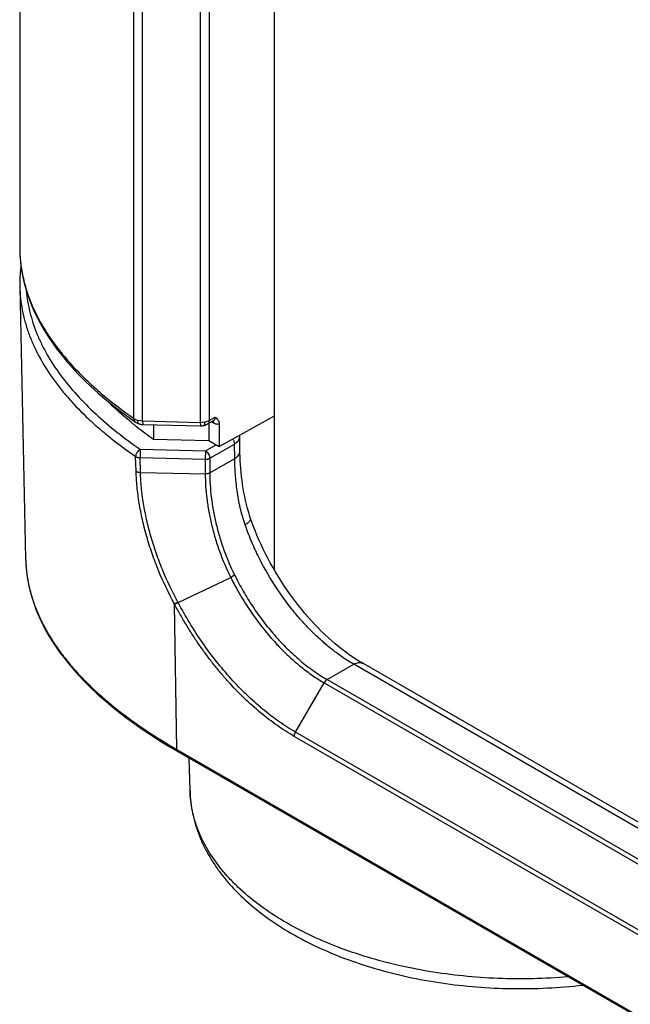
# Model space of a CAD drawing. Header units: inches. Extents: x 0 to 34, y 0 to 22.
# Tile 60 of 125: x 21.941 to 22.322, y 16.02 to 16.635. Entities that reach past the tile are written whole.
import ezdxf

# ---------------------------------------------------------------- set-up
doc = ezdxf.new("R2010")
doc.units = ezdxf.units.IN
doc.header["$LTSCALE"] = 1.87
doc.header["$MEASUREMENT"] = 0
doc.layers.get('0').update_dxf_attribs({"linetype": 'CONTINUOUS'})
doc.layers.add('02___PRT_ALL_AXES', color=7, linetype='CONTINUOUS')

msp = doc.modelspace()

# ---------------------------------------------------------------- linework, layer by layer
at = {"color": 7, "linetype": 'CONTINUOUS'}
for p, q in [((21.94096, 17.75819), (21.94096, 16.4929)), ((22.10006, 16.29098), (22.10006, 17.73336)), ((22.01222, 16.38574), (22.01222, 17.65103)), ((22.01768, 16.38417), (22.01768, 17.64946)), ((22.05371, 17.64858), (22.05371, 16.38329)), ((22.05923, 17.64979), (22.05923, 16.38451)), ((21.94096, 16.49294), (21.94096, 16.4929)), ((21.94104, 16.46805), (21.94468, 16.29804)), ((22.05923, 16.38451), (22.06299, 16.3866)), ((22.06564, 16.36814), (22.10006, 16.38733)), ((22.00925, 16.38621), (22.01326, 16.38336)), ((22.01222, 16.38574), (22.01295, 16.3853)), ((22.01295, 16.3853), (22.01436, 16.38471)), ((22.01467, 16.38461), (22.01768, 16.38417)), ((22.01556, 16.38228), (22.01555, 16.38228)), ((22.01768, 16.38417), (22.05371, 16.38329)), ((22.01768, 16.38417), (22.01778, 16.38195)), ((22.01778, 16.38195), (22.0538, 16.38107)), ((22.02447, 16.38179), (22.02447, 16.37287)), ((22.05371, 16.38329), (22.05668, 16.38357)), ((22.05371, 16.38329), (22.0538, 16.38107)), ((22.05594, 16.38127), (22.05595, 16.38127)), ((22.057, 16.38364), (22.05923, 16.38451)), ((22.05805, 16.38205), (22.05814, 16.3821)), ((22.05814, 16.3821), (22.06187, 16.38418)), ((22.05915, 16.38266), (22.05915, 16.37189)), ((22.06211, 16.38278), (22.06069, 16.38354)), ((22.06173, 16.3841), (22.06209, 16.38301)), ((22.06207, 16.38425), (22.06208, 16.38425)), ((22.06564, 16.38215), (22.06564, 16.36814)), ((22.07856, 16.3641), (22.07839, 16.37444)), ((22.02447, 16.37287), (22.05915, 16.37189)), ((22.05703, 16.36544), (22.06367, 16.36928)), ((22.05915, 16.37189), (22.06564, 16.36814)), ((22.05968, 16.36085), (22.07509, 16.36975)), ((22.07524, 16.36065), (22.07509, 16.36975)), ((22.01366, 16.35274), (22.01339, 16.36193)), ((22.01627, 16.36644), (22.01611, 16.36121)), ((22.01627, 16.36644), (22.05703, 16.36544)), ((22.05703, 16.36544), (22.05687, 16.36021)), ((22.01611, 16.36121), (22.05687, 16.36021)), ((22.01638, 16.35202), (22.01611, 16.36121)), ((22.05687, 16.36021), (22.05687, 16.35103)), ((22.05968, 16.36085), (22.05968, 16.35166)), ((22.05968, 16.35166), (22.07524, 16.36065)), ((22.01638, 16.35202), (22.05687, 16.35103)), ((21.94467, 16.29813), (21.94475, 16.29584)), ((22.03999, 16.27066), (22.07275, 16.2864)), ((22.07523, 16.2877), (22.07275, 16.2864)), ((22.03765, 16.26984), (22.03984, 16.27094)), ((22.03772, 16.26962), (22.03765, 16.26984)), ((22.03772, 16.26962), (22.03765, 16.26984)), ((22.03903, 16.17889), (22.03769, 16.26969)), ((22.0378, 16.26956), (22.03999, 16.27066)), ((22.03999, 16.27066), (22.03984, 16.27094)), ((26.88578, 13.50132), (22.15524, 16.23268)), ((22.13297, 16.22252), (22.14961, 16.23212)), ((26.88016, 13.50076), (22.14961, 16.23212)), ((22.11328, 16.18967), (22.1311, 16.22054)), ((22.1311, 16.22054), (26.86164, 13.48918)), ((22.13297, 16.22252), (26.86352, 13.49116)), ((26.84382, 13.45831), (22.11328, 16.18967)), ((26.84305, 13.45565), (22.1125, 16.187)), ((22.03441, 16.18065), (22.03965, 16.17756)), ((22.03903, 16.17889), (26.91807, 13.3618)), ((22.03965, 16.17756), (26.91869, 13.36047))]:
    msp.add_line(p, q, dxfattribs=at)
for points in [[(21.94096, 16.49294), (21.94097, 16.49159), (21.94111, 16.4877), (21.94142, 16.48382), (21.94189, 16.47993), (21.94254, 16.47603), (21.94336, 16.47213), (21.94435, 16.46823), (21.94552, 16.46432), (21.94686, 16.46041), (21.94838, 16.4565), (21.95009, 16.45259), (21.95197, 16.44868), (21.95403, 16.44476), (21.95629, 16.44085), (21.95873, 16.43693), (21.96137, 16.43301), (21.9642, 16.42909), (21.96723, 16.42518), (21.97046, 16.42126), (21.9739, 16.41735), (21.97754, 16.41344), (21.9814, 16.40953), (21.98548, 16.40563), (21.98977, 16.40173), (21.99429, 16.39784)], [(21.94174, 16.48114), (21.94164, 16.48041), (21.94128, 16.47672), (21.94108, 16.47302), (21.94102, 16.46933), (21.94104, 16.46806)], [(21.99429, 16.39784), (21.99904, 16.39395), (22.00403, 16.39008), (22.00925, 16.38621)], [(22.01326, 16.38336), (22.0133, 16.38334), (22.01367, 16.3831)], [(22.01367, 16.3831), (22.01407, 16.38288), (22.01448, 16.38268), (22.0149, 16.3825), (22.01533, 16.38235), (22.01555, 16.38228)], [(22.01556, 16.38228), (22.01563, 16.38226), (22.01608, 16.38215), (22.01653, 16.38207), (22.01699, 16.38201), (22.01745, 16.38197), (22.01778, 16.38195)], [(22.0538, 16.38107), (22.05428, 16.38107), (22.05472, 16.3811), (22.05516, 16.38114), (22.0556, 16.38121), (22.05594, 16.38127)], [(22.05595, 16.38127), (22.05615, 16.38132), (22.05655, 16.38143), (22.05694, 16.38156), (22.05731, 16.3817), (22.05769, 16.38187), (22.05805, 16.38205)], [(22.06187, 16.38418), (22.06192, 16.38421), (22.06199, 16.38423), (22.06204, 16.38425), (22.06207, 16.38425)], [(22.07839, 16.37444), (22.07839, 16.37452), (22.07836, 16.37491), (22.07833, 16.37521)], [(22.08517, 16.3232), (22.08476, 16.32443), (22.08399, 16.32688), (22.08328, 16.32935), (22.08263, 16.33184), (22.08204, 16.33435), (22.08151, 16.33686), (22.08102, 16.33938), (22.08059, 16.34191), (22.0802, 16.34443), (22.07986, 16.34694), (22.07956, 16.34945), (22.0793, 16.35195), (22.07908, 16.35442), (22.0789, 16.35688), (22.07875, 16.35932), (22.07864, 16.36172), (22.07856, 16.3641)], [(22.10068, 16.28989), (22.09907, 16.29269), (22.0975, 16.29551), (22.09598, 16.29835), (22.09451, 16.3012), (22.0931, 16.30408), (22.09174, 16.30696), (22.09043, 16.30986), (22.08918, 16.31276), (22.08799, 16.31566), (22.08686, 16.31856), (22.08579, 16.32146), (22.08517, 16.3232)], [(21.94475, 16.29584), (21.94501, 16.2921), (21.94542, 16.28835), (21.946, 16.28461), (21.94674, 16.28087), (21.94764, 16.27713), (21.94871, 16.27338), (21.94994, 16.26965), (21.95133, 16.26591), (21.9529, 16.26217), (21.95463, 16.25843), (21.95653, 16.2547), (21.9586, 16.25096), (21.96085, 16.24723), (21.96327, 16.24349), (21.96588, 16.23976), (21.96866, 16.23603), (21.97163, 16.2323), (21.97478, 16.22857), (21.97813, 16.22485), (21.98167, 16.22113), (21.98541, 16.21741), (21.98934, 16.2137), (21.99349, 16.20999), (21.99784, 16.20629), (22.00239, 16.2026), (22.00717, 16.19891), (22.01216, 16.19523), (22.01738, 16.19157), (22.02282, 16.18792), (22.0285, 16.18427), (22.03441, 16.18065)], [(22.15524, 16.23268), (22.15332, 16.23381), (22.15116, 16.23516), (22.14899, 16.23658), (22.14682, 16.23808), (22.14464, 16.23966), (22.14246, 16.2413), (22.14028, 16.24302), (22.13811, 16.24482), (22.13594, 16.24668), (22.13378, 16.24861), (22.13164, 16.2506), (22.1295, 16.25266), (22.12739, 16.25479), (22.12529, 16.25697), (22.12321, 16.25921), (22.12116, 16.26151), (22.11913, 16.26387), (22.11713, 16.26627), (22.11515, 16.26873), (22.11321, 16.27123), (22.11131, 16.27378), (22.10944, 16.27638), (22.1076, 16.27901), (22.10581, 16.28168), (22.10406, 16.28439), (22.10235, 16.28713), (22.10068, 16.28989)]]:
    msp.add_lwpolyline(points, dxfattribs=at)
for centre, radius, start, end in [((22.02725, 16.49289), 0.08629, 179.99448, 181.39733), ((22.02734, 16.49289), 0.08639, 181.39752, 182.64269), ((22.02761, 16.49291), 0.08666, 182.64321, 184.31161), ((22.02792, 16.49293), 0.08697, 184.31113, 184.90793), ((22.16066, 16.56842), 0.23827, 230.90439, 231.45748), ((22.16394, 16.57255), 0.24355, 231.4587, 232.05141), ((22.17616, 16.58853), 0.26366, 232.09351, 234.87889), ((22.01756, 16.3946), 0.0104, 252.05447, 253.83628), ((22.02199, 16.38461), 0.00732, 179.97016, 182.07862), ((22.05422, 16.39462), 0.01133, 282.55574, 284.1789), ((22.04714, 16.38356), 0.00954, 358.58575, 0.02497), ((22.05873, 16.38268), 0.00338, 1.65595, 5.53829), ((22.03025, 16.29987), 0.08559, 181.2261, 182.53182), ((22.03039, 16.29987), 0.08573, 182.53205, 184.05554), ((22.03057, 16.29989), 0.08591, 184.05544, 184.97451), ((22.21831, 16.3535), 0.15966, 222.21341, 223.66521)]:
    msp.add_arc(centre, radius, start, end, dxfattribs=at)
for points, knots in [([(21.94127, 16.48549), (21.94156, 16.48217), (21.94252, 16.47548), (21.94512, 16.4655), (21.94891, 16.4555), (21.95393, 16.44547), (21.96021, 16.43541), (21.96784, 16.42533), (21.97688, 16.41521), (21.98362, 16.4087), (21.98723, 16.40545)], [0, 0, 0, 0, 0.105723, 0.214166, 0.326718, 0.444763, 0.569659, 0.702848, 0.845792, 1, 1, 1, 1]), ([(21.94104, 16.46799), (21.94109, 16.46556), (21.9414, 16.4607), (21.94248, 16.45344), (21.94416, 16.44623), (21.94643, 16.43906), (21.94929, 16.43197), (21.95389, 16.42253), (21.95958, 16.41339), (21.96616, 16.4046), (21.97355, 16.39577), (21.9818, 16.38733), (21.99076, 16.37927), (22.00044, 16.37124), (22.00811, 16.36558), (22.01339, 16.36193)], [0, 0, 0, 0, 0.054615, 0.10955, 0.165047, 0.221327, 0.278583, 0.336985, 0.457678, 0.520196, 0.584214, 0.716818, 0.785426, 0.855522, 1, 1, 1, 1]), ([(21.94508, 16.46574), (21.94527, 16.46346), (21.94584, 16.45889), (21.94724, 16.45209), (21.94918, 16.44533), (21.95165, 16.43863), (21.95462, 16.432), (21.95931, 16.42318), (21.96642, 16.41239), (21.97662, 16.40004), (21.98845, 16.3882), (22.00174, 16.3769), (22.0113, 16.36987), (22.01627, 16.36644)], [0, 0, 0, 0, 0.054479, 0.109425, 0.165046, 0.221526, 0.279027, 0.337686, 0.458823, 0.585533, 0.718051, 0.856291, 1, 1, 1, 1]), ([(21.98723, 16.40545), (21.98908, 16.40378), (21.99708, 16.39681), (22.00556, 16.39038), (22.01222, 16.38574)], [0, 0, 0, 0, 0.234714, 1, 1, 1, 1]), ([(22.0104, 16.3835), (22.00901, 16.38463), (22.00373, 16.38901), (21.99866, 16.39365), (21.99505, 16.39722)], [0, 0, 0, 0, 0.260816, 1, 1, 1, 1]), ([(22.06299, 16.3866), (22.06299, 16.38633), (22.06295, 16.38582), (22.06274, 16.38512), (22.06238, 16.38455), (22.06205, 16.38428), (22.06187, 16.38418)], [0, 0, 0, 0, 0.288842, 0.547514, 0.780898, 1, 1, 1, 1]), ([(22.06299, 16.3866), (22.06331, 16.38635), (22.06396, 16.38583), (22.06469, 16.38506), (22.06515, 16.38432), (22.06553, 16.38343), (22.06564, 16.38267), (22.06564, 16.38215)], [0, 0, 0, 0, 0.228183, 0.461174, 0.583211, 0.711974, 1, 1, 1, 1]), ([(22.01222, 16.38574), (22.01222, 16.38549), (22.01226, 16.385), (22.01246, 16.38433), (22.01279, 16.38377), (22.0131, 16.38348), (22.01326, 16.38336)], [0, 0, 0, 0, 0.279868, 0.536362, 0.773627, 1, 1, 1, 1]), ([(22.01555, 16.38228), (22.01549, 16.3823), (22.01536, 16.38236), (22.01519, 16.3825), (22.01505, 16.3827), (22.01487, 16.38305), (22.01473, 16.3836), (22.01468, 16.38408), (22.01467, 16.38435)], [0, 0, 0, 0, 0.084906, 0.175688, 0.276882, 0.391441, 0.665373, 1, 1, 1, 1]), ([(22.05595, 16.38127), (22.056, 16.38128), (22.05611, 16.38133), (22.05625, 16.38147), (22.05637, 16.38165), (22.05652, 16.382), (22.05664, 16.38257), (22.05667, 16.38306), (22.05668, 16.38333)], [0, 0, 0, 0, 0.072766, 0.154039, 0.249691, 0.362844, 0.645266, 1, 1, 1, 1]), ([(22.05923, 16.38451), (22.05923, 16.38424), (22.05919, 16.38373), (22.05899, 16.38303), (22.05864, 16.38247), (22.05832, 16.3822), (22.05814, 16.3821)], [0, 0, 0, 0, 0.291822, 0.551716, 0.784043, 1, 1, 1, 1]), ([(22.06564, 16.38215), (22.06538, 16.38208), (22.06482, 16.382), (22.06393, 16.38208), (22.06301, 16.38234), (22.06241, 16.38261), (22.06211, 16.38278)], [0, 0, 0, 0, 0.221518, 0.45944, 0.718301, 1, 1, 1, 1]), ([(22.07509, 16.36975), (22.07559, 16.37004), (22.0765, 16.37067), (22.07742, 16.37166), (22.07794, 16.3725), (22.0782, 16.37314), (22.07836, 16.37379), (22.07839, 16.37423), (22.07839, 16.37444)], [0, 0, 0, 0, 0.289242, 0.547985, 0.667404, 0.781451, 0.89169, 1, 1, 1, 1]), ([(22.07403, 16.37282), (22.0742, 16.37258), (22.07449, 16.37208), (22.07483, 16.3713), (22.07504, 16.37052), (22.07509, 16.37), (22.07509, 16.36975)], [0, 0, 0, 0, 0.26403, 0.524469, 0.772294, 1, 1, 1, 1]), ([(22.01627, 16.36644), (22.01607, 16.36634), (22.01568, 16.36611), (22.01495, 16.36551), (22.01432, 16.36475), (22.01385, 16.3639), (22.01351, 16.36304), (22.01339, 16.36237), (22.01339, 16.36193)], [0, 0, 0, 0, 0.117875, 0.243422, 0.506628, 0.6387, 0.766767, 1, 1, 1, 1]), ([(22.01339, 16.36193), (22.01357, 16.36181), (22.01396, 16.3616), (22.01486, 16.3613), (22.01561, 16.36121), (22.01611, 16.36121)], [0, 0, 0, 0, 0.223272, 0.46817, 1, 1, 1, 1]), ([(22.05703, 16.36544), (22.05721, 16.36534), (22.05757, 16.36508), (22.05824, 16.36446), (22.05895, 16.36349), (22.05943, 16.36239), (22.05964, 16.36149), (22.05968, 16.36106), (22.05968, 16.36085)], [0, 0, 0, 0, 0.114258, 0.237542, 0.500006, 0.762467, 0.885747, 1, 1, 1, 1]), ([(22.07524, 16.36065), (22.07574, 16.36095), (22.07665, 16.36159), (22.07772, 16.36277), (22.07829, 16.36387), (22.07851, 16.36476), (22.07854, 16.3652), (22.07854, 16.36542)], [0, 0, 0, 0, 0.288543, 0.547353, 0.780801, 0.891393, 1, 1, 1, 1]), ([(22.05687, 16.36021), (22.05738, 16.3602), (22.05813, 16.36027), (22.05906, 16.36054), (22.05949, 16.36074), (22.05968, 16.36085)], [0, 0, 0, 0, 0.524801, 0.77175, 1, 1, 1, 1]), ([(22.08173, 16.31931), (22.08052, 16.32279), (22.07904, 16.32811), (22.07761, 16.33526), (22.07677, 16.34055), (22.07614, 16.34575), (22.07568, 16.35084), (22.07538, 16.3558), (22.07527, 16.35905), (22.07524, 16.36065)], [0, 0, 0, 0, 0.263568, 0.393173, 0.520707, 0.645671, 0.767539, 0.885805, 1, 1, 1, 1]), ([(22.03765, 16.26984), (22.03394, 16.27658), (22.02897, 16.28698), (22.02359, 16.30121), (22.02023, 16.31184), (22.01753, 16.32239), (22.01552, 16.33276), (22.01419, 16.34285), (22.01375, 16.34949), (22.01366, 16.35274)], [0, 0, 0, 0, 0.265282, 0.395881, 0.524187, 0.649472, 0.770995, 0.888044, 1, 1, 1, 1]), ([(22.01366, 16.35274), (22.01384, 16.35262), (22.01423, 16.35241), (22.01513, 16.35211), (22.01587, 16.35202), (22.01638, 16.35202)], [0, 0, 0, 0, 0.223297, 0.4682, 1, 1, 1, 1]), ([(22.03984, 16.27094), (22.03621, 16.27753), (22.03136, 16.2877), (22.02609, 16.30162), (22.0228, 16.31202), (22.02017, 16.32234), (22.0182, 16.33248), (22.0169, 16.34235), (22.01647, 16.34884), (22.01638, 16.35202)], [0, 0, 0, 0, 0.265335, 0.395924, 0.524205, 0.649459, 0.77096, 0.888008, 1, 1, 1, 1]), ([(22.05968, 16.35166), (22.05949, 16.35155), (22.05906, 16.35136), (22.05813, 16.35109), (22.05738, 16.35102), (22.05687, 16.35103)], [0, 0, 0, 0, 0.228251, 0.4752, 1, 1, 1, 1]), ([(22.05687, 16.35103), (22.05687, 16.34852), (22.05704, 16.34339), (22.05778, 16.33557), (22.05901, 16.32753), (22.06073, 16.31933), (22.06295, 16.31104), (22.0666, 16.2999), (22.07009, 16.29172), (22.07275, 16.2864)], [0, 0, 0, 0, 0.112298, 0.229374, 0.350715, 0.475733, 0.603803, 0.734295, 1, 1, 1, 1]), ([(22.05968, 16.35166), (22.05968, 16.34918), (22.05985, 16.3441), (22.06057, 16.33637), (22.06177, 16.32842), (22.06345, 16.3203), (22.06562, 16.31209), (22.0692, 16.30106), (22.07262, 16.29295), (22.07523, 16.28769)], [0, 0, 0, 0, 0.112302, 0.229382, 0.350727, 0.475746, 0.603815, 0.734303, 1, 1, 1, 1]), ([(22.08173, 16.31931), (22.08203, 16.31948), (22.08258, 16.31983), (22.08334, 16.32038), (22.08398, 16.32091), (22.0845, 16.32143), (22.08488, 16.32191), (22.08514, 16.32237), (22.08523, 16.32275), (22.08522, 16.32302), (22.08519, 16.32314), (22.08517, 16.3232)], [0, 0, 0, 0, 0.188065, 0.359288, 0.511897, 0.644917, 0.758082, 0.852355, 0.930781, 0.966032, 1, 1, 1, 1]), ([(22.10005, 16.28184), (22.09626, 16.28777), (22.09109, 16.29695), (22.08533, 16.30964), (22.08286, 16.31608), (22.08173, 16.31931)], [0, 0, 0, 0, 0.505024, 0.754634, 1, 1, 1, 1]), ([(21.94498, 16.29244), (21.94521, 16.28975), (21.94594, 16.28436), (21.94778, 16.27636), (21.95036, 16.26843), (21.95366, 16.2606), (21.95766, 16.25287), (21.96232, 16.24528), (21.96762, 16.23783), (21.97354, 16.23054), (21.98003, 16.22342), (21.98707, 16.21647), (21.99463, 16.20971), (22.00546, 16.20085), (22.02015, 16.1903), (22.03258, 16.18262), (22.03903, 16.17889)], [0, 0, 0, 0, 0.052908, 0.106401, 0.160747, 0.216181, 0.272897, 0.33105, 0.390738, 0.452031, 0.514974, 0.579581, 0.64583, 0.713678, 0.853957, 1, 1, 1, 1]), ([(22.07275, 16.2864), (22.07458, 16.28273), (22.07848, 16.27552), (22.08503, 16.26514), (22.09219, 16.25533), (22.09738, 16.24918), (22.10005, 16.24623)], [0, 0, 0, 0, 0.252545, 0.504882, 0.754765, 1, 1, 1, 1]), ([(22.07523, 16.28769), (22.07692, 16.28431), (22.08049, 16.27767), (22.08645, 16.26808), (22.09295, 16.25895), (22.09763, 16.25319), (22.10005, 16.25041)], [0, 0, 0, 0, 0.252, 0.503953, 0.753921, 1, 1, 1, 1]), ([(22.14961, 16.23212), (22.14732, 16.23344), (22.14275, 16.23633), (22.13608, 16.24122), (22.12951, 16.24673), (22.1231, 16.25281), (22.11689, 16.25941), (22.1089, 16.2689), (22.10344, 16.27655), (22.10005, 16.28184)], [0, 0, 0, 0, 0.112058, 0.228853, 0.349967, 0.474886, 0.603023, 0.733734, 1, 1, 1, 1]), ([(22.1125, 16.187), (22.10888, 16.18909), (22.10166, 16.19374), (22.09122, 16.20176), (22.08101, 16.21092), (22.07286, 16.21936), (22.06655, 16.22657), (22.06192, 16.23224), (22.05744, 16.23809), (22.05312, 16.24413), (22.04966, 16.24929), (22.04699, 16.25349), (22.04504, 16.25668), (22.04313, 16.25989), (22.04064, 16.26421), (22.03884, 16.26749), (22.03769, 16.26969)], [0, 0, 0, 0, 0.111136, 0.227836, 0.349451, 0.475179, 0.539313, 0.604125, 0.669489, 0.735278, 0.801355, 0.834457, 0.867583, 0.90072, 0.933852, 1, 1, 1, 1]), ([(22.11328, 16.18967), (22.10973, 16.19172), (22.10265, 16.19627), (22.09243, 16.20412), (22.08243, 16.21309), (22.07278, 16.22307), (22.06359, 16.23394), (22.05498, 16.24558), (22.04704, 16.25783), (22.04225, 16.26634), (22.03999, 16.27066)], [0, 0, 0, 0, 0.111149, 0.227859, 0.349481, 0.475217, 0.604154, 0.7353, 0.867606, 1, 1, 1, 1]), ([(22.10005, 16.25041), (22.10256, 16.24753), (22.10771, 16.24202), (22.11586, 16.23451), (22.12423, 16.22797), (22.13005, 16.2242), (22.13297, 16.22252)], [0, 0, 0, 0, 0.264851, 0.520946, 0.766477, 1, 1, 1, 1]), ([(22.10281, 16.24327), (22.10502, 16.24095), (22.1095, 16.23653), (22.11653, 16.23046), (22.12369, 16.2251), (22.12862, 16.22196), (22.1311, 16.22054)], [0, 0, 0, 0, 0.263488, 0.518749, 0.764575, 1, 1, 1, 1]), ([(22.14961, 16.23212), (22.15011, 16.23241), (22.15109, 16.23287), (22.15238, 16.23319), (22.15335, 16.23322), (22.15403, 16.23314), (22.15466, 16.23297), (22.15505, 16.23279), (22.15524, 16.23268)], [0, 0, 0, 0, 0.289416, 0.548298, 0.66775, 0.781775, 0.891907, 1, 1, 1, 1]), ([(22.13297, 16.22252), (22.13279, 16.22241), (22.13243, 16.22216), (22.13176, 16.22153), (22.13134, 16.22095), (22.1311, 16.22054)], [0, 0, 0, 0, 0.228514, 0.475077, 1, 1, 1, 1]), ([(22.1125, 16.187), (22.1125, 16.18721), (22.11253, 16.18766), (22.11274, 16.18857), (22.11303, 16.18924), (22.11328, 16.18967)], [0, 0, 0, 0, 0.227593, 0.473979, 1, 1, 1, 1]), ([(22.03903, 16.17889), (22.03903, 16.17875), (22.03906, 16.17847), (22.03918, 16.17808), (22.03938, 16.17777), (22.03956, 16.17762), (22.03965, 16.17756)], [0, 0, 0, 0, 0.288685, 0.547666, 0.781288, 1, 1, 1, 1]), ([(22.04734, 16.15311), (22.04739, 16.15068), (22.04774, 16.1458), (22.04892, 16.13855), (22.05076, 16.13139), (22.05325, 16.12435), (22.05636, 16.11746), (22.06008, 16.11074), (22.06437, 16.10422), (22.07089, 16.09571), (22.08045, 16.08562), (22.09374, 16.07462), (22.10881, 16.06467), (22.1255, 16.05582), (22.14362, 16.04813), (22.16298, 16.04168), (22.18336, 16.03652), (22.20455, 16.03269), (22.2263, 16.03024), (22.24837, 16.02919), (22.27049, 16.02954), (22.2852, 16.03072), (22.2925, 16.03155)], [0, 0, 0, 0, 0.024204, 0.048467, 0.072898, 0.09758, 0.122574, 0.147945, 0.173765, 0.200093, 0.254462, 0.311417, 0.371139, 0.433654, 0.498847, 0.56648, 0.636215, 0.707631, 0.780249, 0.853546, 0.926979, 1, 1, 1, 1]), ([(22.28357, 16.03672), (22.27629, 16.03611), (22.26169, 16.03535), (22.23978, 16.03554), (22.21803, 16.03706), (22.19667, 16.03991), (22.17596, 16.04405), (22.15613, 16.04942), (22.13738, 16.05598), (22.11994, 16.06365), (22.104, 16.07234), (22.08973, 16.08197), (22.07921, 16.09082), (22.07183, 16.09827), (22.06533, 16.10571), (22.05976, 16.11357), (22.05528, 16.12175), (22.05252, 16.1279), (22.05033, 16.13413), (22.04871, 16.14042), (22.04768, 16.14675), (22.04739, 16.151), (22.04734, 16.15311)], [0, 0, 0, 0, 0.075879, 0.151963, 0.22768, 0.302465, 0.375775, 0.447104, 0.515995, 0.582056, 0.64498, 0.704566, 0.760738, 0.787575, 0.813603, 0.86337, 0.887256, 0.910565, 0.933388, 0.955826, 0.97799, 1, 1, 1, 1])]:
    msp.add_open_spline(points, degree=3, knots=knots, dxfattribs=at)
at = {"layer": '02___PRT_ALL_AXES', "color": 7, "linetype": 'CONTINUOUS'}
msp.add_line((22.04734, 16.15311), (22.04686, 16.1734), dxfattribs=at)

doc.saveas('drawing.dxf')
